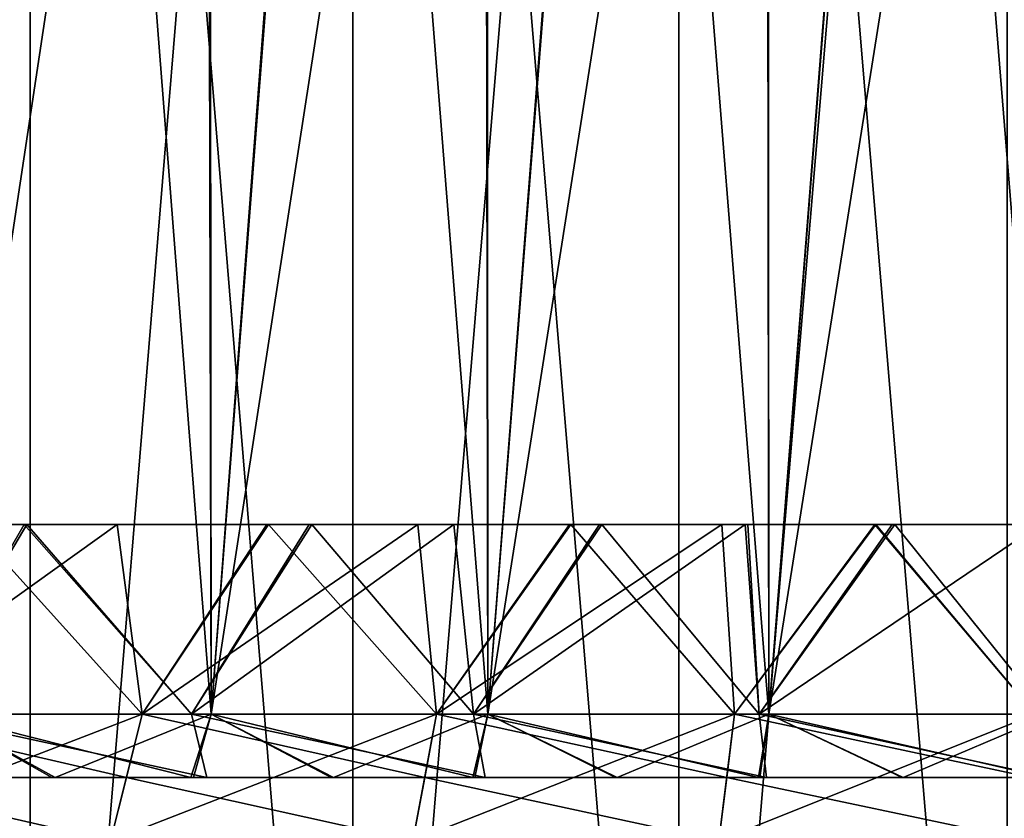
# Model space of a CAD drawing. Header units: millimetres. Extents: x -47 to 51, y -73 to 34.
# Tile 56 of 113: x -10.42 to -2.63, y -7.82 to -1.51. Entities that reach past the tile are written whole.
import ezdxf

# ---------------------------------------------------------------- set-up
doc = ezdxf.new("R2010")
doc.units = ezdxf.units.MM
doc.header["$LTSCALE"] = 65.185185
for name, color, linetype in [('1', 7, 'CONTINUOUS'), ('13', 7, 'CONTINUOUS'), ('14', 7, 'CONTINUOUS'), ('15', 7, 'CONTINUOUS'), ('16', 7, 'CONTINUOUS'), ('17', 7, 'CONTINUOUS'), ('18', 7, 'CONTINUOUS'), ('19', 7, 'CONTINUOUS'), ('20', 7, 'CONTINUOUS'), ('21', 7, 'CONTINUOUS'), ('22', 7, 'CONTINUOUS'), ('23', 7, 'CONTINUOUS'), ('26', 7, 'CONTINUOUS')]:
    doc.layers.add(name, color=color, linetype=linetype)

msp = doc.modelspace()

# ---------------------------------------------------------------- linework, layer by layer
at = {"layer": '1', "linetype": 'Continuous'}
for points in [[(-12.8505, 15.5, -42.0816), (-10.335, 15.5, -42.769), (-12.8505, -15.5, -42.0816), (-12.8505, 15.5, -42.0816)], [(-12.8505, -15.5, -42.0816), (-10.335, 15.5, -42.769), (-10.335, -15.5, -42.769), (-12.8505, -15.5, -42.0816)], [(-10.335, 15.5, 42.769), (-12.8505, 15.5, 42.0816), (-10.335, -15.5, 42.769), (-10.335, 15.5, 42.769)], [(-10.335, -15.5, 42.769), (-12.8505, 15.5, 42.0816), (-12.8505, -15.5, 42.0816), (-10.335, -15.5, 42.769)], [(-10.335, 15.5, -42.769), (-7.7832, 15.5, -43.3061), (-10.335, -15.5, -42.769), (-10.335, 15.5, -42.769)], [(-10.335, -15.5, -42.769), (-7.7832, 15.5, -43.3061), (-7.7832, -15.5, -43.3061), (-10.335, -15.5, -42.769)], [(-7.7832, 15.5, 43.3061), (-10.335, 15.5, 42.769), (-7.7832, -15.5, 43.3061), (-7.7832, 15.5, 43.3061)], [(-7.7832, -15.5, 43.3061), (-10.335, 15.5, 42.769), (-10.335, -15.5, 42.769), (-7.7832, -15.5, 43.3061)], [(-7.7832, 15.5, -43.3061), (-5.204, 15.5, -43.6912), (-7.7832, -15.5, -43.3061), (-7.7832, 15.5, -43.3061)], [(-7.7832, -15.5, -43.3061), (-5.204, 15.5, -43.6912), (-5.204, -15.5, -43.6912), (-7.7832, -15.5, -43.3061)], [(-5.204, 15.5, 43.6912), (-7.7832, 15.5, 43.3061), (-5.204, -15.5, 43.6912), (-5.204, 15.5, 43.6912)], [(-5.204, -15.5, 43.6912), (-7.7832, 15.5, 43.3061), (-7.7832, -15.5, 43.3061), (-5.204, -15.5, 43.6912)], [(-5.204, 15.5, -43.6912), (-2.6066, 15.5, -43.9227), (-5.204, -15.5, -43.6912), (-5.204, 15.5, -43.6912)], [(-5.204, -15.5, -43.6912), (-2.6066, 15.5, -43.9227), (-2.6066, -15.5, -43.9227), (-5.204, -15.5, -43.6912)], [(-2.6066, 15.5, 43.9227), (-5.204, 15.5, 43.6912), (-2.6066, -15.5, 43.9227), (-2.6066, 15.5, 43.9227)], [(-2.6066, -15.5, 43.9227), (-5.204, 15.5, 43.6912), (-5.204, -15.5, 43.6912), (-2.6066, -15.5, 43.9227)]]:
    msp.add_3dface(points, dxfattribs=at)
at = {"layer": '13', "linetype": 'Continuous'}
for points in [[(-11.8972, -7.5, -36.6157), (-9.5746, -7.5, -37.2905), (-11.7426, -7, -36.1401), (-11.8972, -7.5, -36.6157)], [(-11.7426, -7, -36.1401), (-9.5746, -7.5, -37.2905), (-9.4502, -7, -36.8062), (-11.7426, -7, -36.1401)], [(-9.5746, -7.5, -37.2905), (-7.2142, -7.5, -37.8181), (-9.4502, -7, -36.8062), (-9.5746, -7.5, -37.2905)], [(-9.4502, -7, -36.8062), (-7.2142, -7.5, -37.8181), (-7.1205, -7, -37.3269), (-9.4502, -7, -36.8062)], [(-7.2142, -7.5, -37.8181), (-4.8253, -7.5, -38.1964), (-7.1205, -7, -37.3269), (-7.2142, -7.5, -37.8181)], [(-7.1205, -7, -37.3269), (-4.8253, -7.5, -38.1964), (-4.7627, -7, -37.7004), (-7.1205, -7, -37.3269)], [(-4.8253, -7.5, -38.1964), (-2.4174, -7.5, -38.424), (-4.7627, -7, -37.7004), (-4.8253, -7.5, -38.1964)], [(-4.7627, -7, -37.7004), (-2.4174, -7.5, -38.424), (-2.386, -7, -37.925), (-4.7627, -7, -37.7004)]]:
    msp.add_3dface(points, dxfattribs=at)
at = {"layer": '14', "linetype": 'Continuous'}
for points in [[(-11.7426, -7, 36.1401), (-9.4502, -7, 36.8062), (-12.0517, -8, 37.0912), (-11.7426, -7, 36.1401)], [(-12.0517, -8, 37.0912), (-9.4502, -7, 36.8062), (-9.6989, -8, 37.7747), (-12.0517, -8, 37.0912)], [(-9.4502, -7, 36.8062), (-7.1205, -7, 37.3269), (-9.6989, -8, 37.7747), (-9.4502, -7, 36.8062)], [(-9.6989, -8, 37.7747), (-7.1205, -7, 37.3269), (-7.3079, -8, 38.3092), (-9.6989, -8, 37.7747)], [(-7.1205, -7, 37.3269), (-4.7627, -7, 37.7004), (-7.3079, -8, 38.3092), (-7.1205, -7, 37.3269)], [(-7.3079, -8, 38.3092), (-4.7627, -7, 37.7004), (-4.888, -8, 38.6925), (-7.3079, -8, 38.3092)], [(-4.7627, -7, 37.7004), (-2.386, -7, 37.925), (-4.888, -8, 38.6925), (-4.7627, -7, 37.7004)], [(-4.888, -8, 38.6925), (-2.386, -7, 37.925), (-2.4488, -8, 38.923), (-4.888, -8, 38.6925)], [(-9.6989, -8, -37.7747), (-11.8972, -7.5, -36.6157), (-12.0517, -8, -37.0912), (-9.6989, -8, -37.7747)], [(-9.5746, -7.5, -37.2905), (-11.8972, -7.5, -36.6157), (-9.6989, -8, -37.7747), (-9.5746, -7.5, -37.2905)], [(-7.3079, -8, -38.3092), (-9.5746, -7.5, -37.2905), (-9.6989, -8, -37.7747), (-7.3079, -8, -38.3092)], [(-7.2142, -7.5, -37.8181), (-9.5746, -7.5, -37.2905), (-7.3079, -8, -38.3092), (-7.2142, -7.5, -37.8181)], [(-4.888, -8, -38.6925), (-7.2142, -7.5, -37.8181), (-7.3079, -8, -38.3092), (-4.888, -8, -38.6925)], [(-4.8253, -7.5, -38.1964), (-7.2142, -7.5, -37.8181), (-4.888, -8, -38.6925), (-4.8253, -7.5, -38.1964)], [(-2.4488, -8, -38.923), (-4.8253, -7.5, -38.1964), (-4.888, -8, -38.6925), (-2.4488, -8, -38.923)], [(-2.4174, -7.5, -38.424), (-4.8253, -7.5, -38.1964), (-2.4488, -8, -38.923), (-2.4174, -7.5, -38.424)]]:
    msp.add_3dface(points, dxfattribs=at)
at = {"layer": '15', "linetype": 'Continuous'}
for points in [[(-9.4502, -7, 36.8062), (-11.7426, -7, 36.1401), (-9.6473, -5.5, 36.7548), (-9.4502, -7, 36.8062)], [(-9.6473, -5.5, 36.7548), (-11.7426, -7, 36.1401), (-10.8187, -5.5, 36.4274), (-9.6473, -5.5, 36.7548)], [(-8.4625, -5.5, 37.0453), (-9.4502, -7, 36.8062), (-9.6473, -5.5, 36.7548), (-8.4625, -5.5, 37.0453)], [(-7.1205, -7, 37.3269), (-9.4502, -7, 36.8062), (-7.2683, -5.5, 37.298), (-7.1205, -7, 37.3269)], [(-7.2683, -5.5, 37.298), (-9.4502, -7, 36.8062), (-8.4625, -5.5, 37.0453), (-7.2683, -5.5, 37.298)], [(-6.0683, -5.5, 37.5122), (-7.1205, -7, 37.3269), (-7.2683, -5.5, 37.298), (-6.0683, -5.5, 37.5122)], [(-4.7627, -7, 37.7004), (-7.1205, -7, 37.3269), (-4.8652, -5.5, 37.6872), (-4.7627, -7, 37.7004)], [(-4.8652, -5.5, 37.6872), (-7.1205, -7, 37.3269), (-6.0683, -5.5, 37.5122), (-4.8652, -5.5, 37.6872)], [(-3.6545, -5.5, 37.8236), (-4.7627, -7, 37.7004), (-4.8652, -5.5, 37.6872), (-3.6545, -5.5, 37.8236)], [(-2.386, -7, 37.925), (-4.7627, -7, 37.7004), (-3.6545, -5.5, 37.8236), (-2.386, -7, 37.925)], [(-1.22, -5.5, 37.9802), (-2.386, -7, 37.925), (-3.6545, -5.5, 37.8236), (-1.22, -5.5, 37.9802)]]:
    msp.add_3dface(points, dxfattribs=at)
at = {"layer": '16', "linetype": 'Continuous'}
for points in [[(-11.7426, -7, -36.1401), (-9.4502, -7, -36.8062), (-10.8041, -5.5, -36.4317), (-11.7426, -7, -36.1401)], [(-10.8041, -5.5, -36.4317), (-9.4502, -7, -36.8062), (-8.4501, -5.5, -37.0482), (-10.8041, -5.5, -36.4317)], [(-9.4502, -7, -36.8062), (-7.1205, -7, -37.3269), (-8.4501, -5.5, -37.0482), (-9.4502, -7, -36.8062)], [(-8.4501, -5.5, -37.0482), (-7.1205, -7, -37.3269), (-6.058, -5.5, -37.5139), (-8.4501, -5.5, -37.0482)], [(-7.1205, -7, -37.3269), (-4.7627, -7, -37.7004), (-6.058, -5.5, -37.5139), (-7.1205, -7, -37.3269)], [(-6.058, -5.5, -37.5139), (-4.7627, -7, -37.7004), (-3.6458, -5.5, -37.8244), (-6.058, -5.5, -37.5139)], [(-4.7627, -7, -37.7004), (-2.386, -7, -37.925), (-3.6458, -5.5, -37.8244), (-4.7627, -7, -37.7004)], [(-3.6458, -5.5, -37.8244), (-2.386, -7, -37.925), (-1.2123, -5.5, -37.9805), (-3.6458, -5.5, -37.8244)]]:
    msp.add_3dface(points, dxfattribs=at)
at = {"layer": '17', "linetype": 'Continuous'}
for points in [[(-12.5922, -5.5, -32.656), (-10.8041, -5.5, -36.4317), (-10.3825, -5.5, -33.4246), (-12.5922, -5.5, -32.656)], [(-10.3609, -5.5, 33.4312), (-10.8187, -5.5, 36.4274), (-12.5707, -5.5, 32.6643), (-10.3609, -5.5, 33.4312)], [(-9.6473, -5.5, 36.7548), (-10.8187, -5.5, 36.4274), (-10.3609, -5.5, 33.4312), (-9.6473, -5.5, 36.7548)], [(-10.8041, -5.5, -36.4317), (-8.4501, -5.5, -37.0482), (-10.3825, -5.5, -33.4246), (-10.8041, -5.5, -36.4317)], [(-10.3825, -5.5, -33.4246), (-8.4501, -5.5, -37.0482), (-8.1288, -5.5, -34.0426), (-10.3825, -5.5, -33.4246)], [(-8.1077, -5.5, 34.0476), (-9.6473, -5.5, 36.7548), (-10.3609, -5.5, 33.4312), (-8.1077, -5.5, 34.0476)], [(-8.4625, -5.5, 37.0453), (-9.6473, -5.5, 36.7548), (-8.1077, -5.5, 34.0476), (-8.4625, -5.5, 37.0453)], [(-7.2683, -5.5, 37.298), (-8.4625, -5.5, 37.0453), (-8.1077, -5.5, 34.0476), (-7.2683, -5.5, 37.298)], [(-8.4501, -5.5, -37.0482), (-6.058, -5.5, -37.5139), (-8.1288, -5.5, -34.0426), (-8.4501, -5.5, -37.0482)], [(-8.1288, -5.5, -34.0426), (-6.058, -5.5, -37.5139), (-6.9842, -5.5, -34.2957), (-8.1288, -5.5, -34.0426)], [(-5.8127, -5.5, 34.5138), (-7.2683, -5.5, 37.298), (-8.1077, -5.5, 34.0476), (-5.8127, -5.5, 34.5138)], [(-6.0683, -5.5, 37.5122), (-7.2683, -5.5, 37.298), (-5.8127, -5.5, 34.5138), (-6.0683, -5.5, 37.5122)], [(-6.9842, -5.5, -34.2957), (-6.058, -5.5, -37.5139), (-5.8329, -5.5, -34.5104), (-6.9842, -5.5, -34.2957)], [(-4.8652, -5.5, 37.6872), (-6.0683, -5.5, 37.5122), (-5.8127, -5.5, 34.5138), (-4.8652, -5.5, 37.6872)], [(-6.058, -5.5, -37.5139), (-3.6458, -5.5, -37.8244), (-5.8329, -5.5, -34.5104), (-6.058, -5.5, -37.5139)], [(-5.8329, -5.5, -34.5104), (-3.6458, -5.5, -37.8244), (-4.6783, -5.5, -34.6859), (-5.8329, -5.5, -34.5104)], [(-4.6584, -5.5, 34.6886), (-4.8652, -5.5, 37.6872), (-5.8127, -5.5, 34.5138), (-4.6584, -5.5, 34.6886)], [(-3.6545, -5.5, 37.8236), (-4.8652, -5.5, 37.6872), (-4.6584, -5.5, 34.6886), (-3.6545, -5.5, 37.8236)], [(-4.6783, -5.5, -34.6859), (-3.6458, -5.5, -37.8244), (-3.5164, -5.5, -34.8226), (-4.6783, -5.5, -34.6859)], [(-3.4969, -5.5, 34.8246), (-3.6545, -5.5, 37.8236), (-4.6584, -5.5, 34.6886), (-3.4969, -5.5, 34.8246)], [(-1.22, -5.5, 37.9802), (-3.6545, -5.5, 37.8236), (-2.3292, -5.5, 34.922), (-1.22, -5.5, 37.9802)], [(-2.3292, -5.5, 34.922), (-3.6545, -5.5, 37.8236), (-3.4969, -5.5, 34.8246), (-2.3292, -5.5, 34.922)], [(-3.6458, -5.5, -37.8244), (-1.2123, -5.5, -37.9805), (-3.5164, -5.5, -34.8226), (-3.6458, -5.5, -37.8244)], [(-3.5164, -5.5, -34.8226), (-1.2123, -5.5, -37.9805), (-2.3483, -5.5, -34.9207), (-3.5164, -5.5, -34.8226)]]:
    msp.add_3dface(points, dxfattribs=at)
at = {"layer": '18', "linetype": 'Continuous'}
for points in [[(-10.3609, -5.5, 33.4312), (-12.5707, -5.5, 32.6643), (-11.2504, -7, 33.1426), (-10.3609, -5.5, 33.4312)], [(-9.0587, -7, 33.8074), (-10.3609, -5.5, 33.4312), (-11.2504, -7, 33.1426), (-9.0587, -7, 33.8074)], [(-8.1077, -5.5, 34.0476), (-10.3609, -5.5, 33.4312), (-9.0587, -7, 33.8074), (-8.1077, -5.5, 34.0476)], [(-6.8282, -7, 34.3275), (-8.1077, -5.5, 34.0476), (-9.0587, -7, 33.8074), (-6.8282, -7, 34.3275)], [(-5.8127, -5.5, 34.5138), (-8.1077, -5.5, 34.0476), (-6.8282, -7, 34.3275), (-5.8127, -5.5, 34.5138)], [(-4.5684, -7, 34.7006), (-5.8127, -5.5, 34.5138), (-6.8282, -7, 34.3275), (-4.5684, -7, 34.7006)], [(-4.6584, -5.5, 34.6886), (-5.8127, -5.5, 34.5138), (-4.5684, -7, 34.7006), (-4.6584, -5.5, 34.6886)], [(-3.4969, -5.5, 34.8246), (-4.6584, -5.5, 34.6886), (-4.5684, -7, 34.7006), (-3.4969, -5.5, 34.8246)], [(-2.2891, -7, 34.9251), (-3.4969, -5.5, 34.8246), (-4.5684, -7, 34.7006), (-2.2891, -7, 34.9251)], [(-2.3292, -5.5, 34.922), (-3.4969, -5.5, 34.8246), (-2.2891, -7, 34.9251), (-2.3292, -5.5, 34.922)]]:
    msp.add_3dface(points, dxfattribs=at)
at = {"layer": '19', "linetype": 'Continuous'}
for points in [[(-9.0587, -7, 33.8074), (-11.2504, -7, 33.1426), (-8.9384, -7.5, 33.3218), (-9.0587, -7, 33.8074)], [(-8.9384, -7.5, 33.3218), (-11.2504, -7, 33.1426), (-11.0961, -7.5, 32.6667), (-8.9384, -7.5, 33.3218)], [(-6.8282, -7, 34.3275), (-9.0587, -7, 33.8074), (-6.7366, -7.5, 33.8356), (-6.8282, -7, 34.3275)], [(-6.7366, -7.5, 33.8356), (-9.0587, -7, 33.8074), (-8.9384, -7.5, 33.3218), (-6.7366, -7.5, 33.8356)], [(-4.5684, -7, 34.7006), (-6.8282, -7, 34.3275), (-4.51, -7.5, 34.2039), (-4.5684, -7, 34.7006)], [(-4.51, -7.5, 34.2039), (-6.8282, -7, 34.3275), (-6.7366, -7.5, 33.8356), (-4.51, -7.5, 34.2039)], [(-2.2891, -7, 34.9251), (-4.5684, -7, 34.7006), (-2.2659, -7.5, 34.425), (-2.2891, -7, 34.9251)], [(-2.2659, -7.5, 34.425), (-4.5684, -7, 34.7006), (-4.51, -7.5, 34.2039), (-2.2659, -7.5, 34.425)]]:
    msp.add_3dface(points, dxfattribs=at)
at = {"layer": '20', "linetype": 'Continuous'}
for points in [[(-11.251, -7.5, -31.5537), (-11.0962, -7.5, -32.6666), (-10.1629, -7.5, -31.9211), (-11.251, -7.5, -31.5537)], [(-10.1385, -7.5, 31.9289), (-11.0961, -7.5, 32.6667), (-11.2242, -7.5, 31.5633), (-10.1385, -7.5, 31.9289)], [(-11.0962, -7.5, -32.6666), (-8.9386, -7.5, -33.3218), (-10.1629, -7.5, -31.9211), (-11.0962, -7.5, -32.6666)], [(-8.9384, -7.5, 33.3218), (-11.0961, -7.5, 32.6667), (-9.0442, -7.5, 32.256), (-8.9384, -7.5, 33.3218)], [(-9.0442, -7.5, 32.256), (-11.0961, -7.5, 32.6667), (-10.1385, -7.5, 31.9289), (-9.0442, -7.5, 32.256)], [(-10.1629, -7.5, -31.9211), (-8.9386, -7.5, -33.3218), (-9.0659, -7.5, -32.2499), (-10.1629, -7.5, -31.9211)], [(-9.0659, -7.5, -32.2499), (-8.9386, -7.5, -33.3218), (-7.9557, -7.5, -32.5412), (-9.0659, -7.5, -32.2499)], [(-7.9368, -7.5, 32.5459), (-8.9384, -7.5, 33.3218), (-9.0442, -7.5, 32.256), (-7.9368, -7.5, 32.5459)], [(-8.9386, -7.5, -33.3218), (-6.7367, -7.5, -33.8356), (-7.9557, -7.5, -32.5412), (-8.9386, -7.5, -33.3218)], [(-6.7366, -7.5, 33.8356), (-8.9384, -7.5, 33.3218), (-6.8183, -7.5, 32.7984), (-6.7366, -7.5, 33.8356)], [(-6.8183, -7.5, 32.7984), (-8.9384, -7.5, 33.3218), (-7.9368, -7.5, 32.5459), (-6.8183, -7.5, 32.7984)], [(-7.9557, -7.5, -32.5412), (-6.7367, -7.5, -33.8356), (-6.8341, -7.5, -32.7951), (-7.9557, -7.5, -32.5412)], [(-6.8341, -7.5, -32.7951), (-6.7367, -7.5, -33.8356), (-5.7053, -7.5, -33.0104), (-6.8341, -7.5, -32.7951)], [(-5.6926, -7.5, 33.0126), (-6.7366, -7.5, 33.8356), (-6.8183, -7.5, 32.7984), (-5.6926, -7.5, 33.0126)], [(-6.7367, -7.5, -33.8356), (-4.5101, -7.5, -34.2039), (-5.7053, -7.5, -33.0104), (-6.7367, -7.5, -33.8356)], [(-4.51, -7.5, 34.2039), (-6.7366, -7.5, 33.8356), (-4.5637, -7.5, 33.1877), (-4.51, -7.5, 34.2039)], [(-4.5637, -7.5, 33.1877), (-6.7366, -7.5, 33.8356), (-5.6926, -7.5, 33.0126), (-4.5637, -7.5, 33.1877)], [(-5.7053, -7.5, -33.0104), (-4.5101, -7.5, -34.2039), (-4.5736, -7.5, -33.1863), (-5.7053, -7.5, -33.0104)], [(-4.5736, -7.5, -33.1863), (-4.5101, -7.5, -34.2039), (-3.4382, -7.5, -33.3231), (-4.5736, -7.5, -33.1863)], [(-3.4309, -7.5, 33.3238), (-4.51, -7.5, 34.2039), (-4.5637, -7.5, 33.1877), (-3.4309, -7.5, 33.3238)], [(-4.5101, -7.5, -34.2039), (-2.2659, -7.5, -34.425), (-3.4382, -7.5, -33.3231), (-4.5101, -7.5, -34.2039)], [(-2.2659, -7.5, 34.425), (-4.51, -7.5, 34.2039), (-2.2927, -7.5, 33.4212), (-2.2659, -7.5, 34.425)], [(-2.2927, -7.5, 33.4212), (-4.51, -7.5, 34.2039), (-3.4309, -7.5, 33.3238), (-2.2927, -7.5, 33.4212)], [(-3.4382, -7.5, -33.3231), (-2.2659, -7.5, -34.425), (-2.2975, -7.5, -33.4209), (-3.4382, -7.5, -33.3231)]]:
    msp.add_3dface(points, dxfattribs=at)
at = {"layer": '21', "linetype": 'Continuous'}
for points in [[(-8.9386, -7.5, -33.3218), (-11.0962, -7.5, -32.6666), (-11.2504, -7, -33.1426), (-8.9386, -7.5, -33.3218)], [(-9.0587, -7, -33.8074), (-8.9386, -7.5, -33.3218), (-11.2504, -7, -33.1426), (-9.0587, -7, -33.8074)], [(-6.7367, -7.5, -33.8356), (-8.9386, -7.5, -33.3218), (-9.0587, -7, -33.8074), (-6.7367, -7.5, -33.8356)], [(-6.8282, -7, -34.3275), (-6.7367, -7.5, -33.8356), (-9.0587, -7, -33.8074), (-6.8282, -7, -34.3275)], [(-4.5101, -7.5, -34.2039), (-6.7367, -7.5, -33.8356), (-6.8282, -7, -34.3275), (-4.5101, -7.5, -34.2039)], [(-4.5684, -7, -34.7006), (-4.5101, -7.5, -34.2039), (-6.8282, -7, -34.3275), (-4.5684, -7, -34.7006)], [(-2.2659, -7.5, -34.425), (-4.5101, -7.5, -34.2039), (-4.5684, -7, -34.7006), (-2.2659, -7.5, -34.425)], [(-2.2891, -7, -34.9251), (-2.2659, -7.5, -34.425), (-4.5684, -7, -34.7006), (-2.2891, -7, -34.9251)]]:
    msp.add_3dface(points, dxfattribs=at)
at = {"layer": '22', "linetype": 'Continuous'}
for points in [[(-12.5922, -5.5, -32.656), (-10.3825, -5.5, -33.4246), (-11.2504, -7, -33.1426), (-12.5922, -5.5, -32.656)], [(-10.3825, -5.5, -33.4246), (-9.0587, -7, -33.8074), (-11.2504, -7, -33.1426), (-10.3825, -5.5, -33.4246)], [(-10.3825, -5.5, -33.4246), (-8.1288, -5.5, -34.0426), (-9.0587, -7, -33.8074), (-10.3825, -5.5, -33.4246)], [(-8.1288, -5.5, -34.0426), (-6.9842, -5.5, -34.2957), (-9.0587, -7, -33.8074), (-8.1288, -5.5, -34.0426)], [(-6.9842, -5.5, -34.2957), (-6.8282, -7, -34.3275), (-9.0587, -7, -33.8074), (-6.9842, -5.5, -34.2957)], [(-6.9842, -5.5, -34.2957), (-5.8329, -5.5, -34.5104), (-6.8282, -7, -34.3275), (-6.9842, -5.5, -34.2957)], [(-5.8329, -5.5, -34.5104), (-4.6783, -5.5, -34.6859), (-6.8282, -7, -34.3275), (-5.8329, -5.5, -34.5104)], [(-4.6783, -5.5, -34.6859), (-4.5684, -7, -34.7006), (-6.8282, -7, -34.3275), (-4.6783, -5.5, -34.6859)], [(-4.6783, -5.5, -34.6859), (-3.5164, -5.5, -34.8226), (-4.5684, -7, -34.7006), (-4.6783, -5.5, -34.6859)], [(-3.5164, -5.5, -34.8226), (-2.3483, -5.5, -34.9207), (-4.5684, -7, -34.7006), (-3.5164, -5.5, -34.8226)], [(-2.3483, -5.5, -34.9207), (-2.2891, -7, -34.9251), (-4.5684, -7, -34.7006), (-2.3483, -5.5, -34.9207)]]:
    msp.add_3dface(points, dxfattribs=at)
at = {"layer": '23', "linetype": 'Continuous'}
for points in [[(-11.251, -7.5, -31.5537), (-10.1629, -7.5, -31.9211), (-11.051, -7, -31.0946), (-11.251, -7.5, -31.5537)], [(-10.1385, -7.5, 31.9289), (-11.2242, -7.5, 31.5633), (-11.051, -7, 31.0946), (-10.1385, -7.5, 31.9289)], [(-8.9033, -7, 31.7763), (-10.1385, -7.5, 31.9289), (-11.051, -7, 31.0946), (-8.9033, -7, 31.7763)], [(-10.1629, -7.5, -31.9211), (-9.0659, -7.5, -32.2499), (-11.051, -7, -31.0946), (-10.1629, -7.5, -31.9211)], [(-11.051, -7, -31.0946), (-9.0659, -7.5, -32.2499), (-8.9033, -7, -31.7763), (-11.051, -7, -31.0946)], [(-9.0442, -7.5, 32.256), (-10.1385, -7.5, 31.9289), (-8.9033, -7, 31.7763), (-9.0442, -7.5, 32.256)], [(-9.0659, -7.5, -32.2499), (-7.9557, -7.5, -32.5412), (-8.9033, -7, -31.7763), (-9.0659, -7.5, -32.2499)], [(-7.9368, -7.5, 32.5459), (-9.0442, -7.5, 32.256), (-8.9033, -7, 31.7763), (-7.9368, -7.5, 32.5459)], [(-6.714, -7, 32.3098), (-7.9368, -7.5, 32.5459), (-8.9033, -7, 31.7763), (-6.714, -7, 32.3098)], [(-7.9557, -7.5, -32.5412), (-6.8341, -7.5, -32.7951), (-8.9033, -7, -31.7763), (-7.9557, -7.5, -32.5412)], [(-8.9033, -7, -31.7763), (-6.8341, -7.5, -32.7951), (-6.714, -7, -32.3098), (-8.9033, -7, -31.7763)], [(-6.8183, -7.5, 32.7984), (-7.9368, -7.5, 32.5459), (-6.714, -7, 32.3098), (-6.8183, -7.5, 32.7984)], [(-6.8341, -7.5, -32.7951), (-5.7053, -7.5, -33.0104), (-6.714, -7, -32.3098), (-6.8341, -7.5, -32.7951)], [(-5.6926, -7.5, 33.0126), (-6.8183, -7.5, 32.7984), (-6.714, -7, 32.3098), (-5.6926, -7.5, 33.0126)], [(-4.4935, -7, 32.6926), (-5.6926, -7.5, 33.0126), (-6.714, -7, 32.3098), (-4.4935, -7, 32.6926)], [(-5.7053, -7.5, -33.0104), (-4.5736, -7.5, -33.1863), (-6.714, -7, -32.3098), (-5.7053, -7.5, -33.0104)], [(-6.714, -7, -32.3098), (-4.5736, -7.5, -33.1863), (-4.4935, -7, -32.6926), (-6.714, -7, -32.3098)], [(-4.5637, -7.5, 33.1877), (-5.6926, -7.5, 33.0126), (-4.4935, -7, 32.6926), (-4.5637, -7.5, 33.1877)], [(-4.5736, -7.5, -33.1863), (-3.4382, -7.5, -33.3231), (-4.4935, -7, -32.6926), (-4.5736, -7.5, -33.1863)], [(-3.4309, -7.5, 33.3238), (-4.5637, -7.5, 33.1877), (-4.4935, -7, 32.6926), (-3.4309, -7.5, 33.3238)], [(-2.252, -7, 32.9231), (-3.4309, -7.5, 33.3238), (-4.4935, -7, 32.6926), (-2.252, -7, 32.9231)], [(-3.4382, -7.5, -33.3231), (-2.2975, -7.5, -33.4209), (-4.4935, -7, -32.6926), (-3.4382, -7.5, -33.3231)], [(-4.4935, -7, -32.6926), (-2.2975, -7.5, -33.4209), (-2.252, -7, -32.9231), (-4.4935, -7, -32.6926)], [(-2.2927, -7.5, 33.4212), (-3.4309, -7.5, 33.3238), (-2.252, -7, 32.9231), (-2.2927, -7.5, 33.4212)]]:
    msp.add_3dface(points, dxfattribs=at)
at = {"layer": '26', "linetype": 'Continuous'}
for points in [[(-10.0189, 7, 31.4424), (-11.051, -7, 31.0946), (-11.0889, 7, 31.0808), (-10.0189, 7, 31.4424)], [(-11.0624, 7, -31.0903), (-11.051, -7, -31.0946), (-9.9948, 7, -31.45), (-11.0624, 7, -31.0903)], [(-8.9033, -7, 31.7763), (-11.051, -7, 31.0946), (-8.9384, 7, 31.7662), (-8.9033, -7, 31.7763)], [(-8.9384, 7, 31.7662), (-11.051, -7, 31.0946), (-10.0189, 7, 31.4424), (-8.9384, 7, 31.7662)], [(-11.051, -7, -31.0946), (-8.9033, -7, -31.7763), (-9.9948, 7, -31.45), (-11.051, -7, -31.0946)], [(-9.9948, 7, -31.45), (-8.9033, -7, -31.7763), (-8.9169, 7, -31.7723), (-9.9948, 7, -31.45)], [(-7.8434, 7, 32.0538), (-8.9033, -7, 31.7763), (-8.9384, 7, 31.7662), (-7.8434, 7, 32.0538)], [(-8.9169, 7, -31.7723), (-8.9033, -7, -31.7763), (-7.8248, 7, -32.0584), (-8.9169, 7, -31.7723)], [(-6.714, -7, 32.3098), (-8.9033, -7, 31.7763), (-6.7378, 7, 32.3044), (-6.714, -7, 32.3098)], [(-6.7378, 7, 32.3044), (-8.9033, -7, 31.7763), (-7.8434, 7, 32.0538), (-6.7378, 7, 32.3044)], [(-8.9033, -7, -31.7763), (-6.714, -7, -32.3098), (-7.8248, 7, -32.0584), (-8.9033, -7, -31.7763)], [(-7.8248, 7, -32.0584), (-6.714, -7, -32.3098), (-6.7223, 7, -32.3077), (-7.8248, 7, -32.0584)], [(-5.6258, 7, 32.5168), (-6.714, -7, 32.3098), (-6.7378, 7, 32.3044), (-5.6258, 7, 32.5168)], [(-6.7223, 7, -32.3077), (-6.714, -7, -32.3098), (-5.6134, 7, -32.519), (-6.7223, 7, -32.3077)], [(-4.4935, -7, 32.6926), (-6.714, -7, 32.3098), (-4.5112, 7, 32.6902), (-4.4935, -7, 32.6926)], [(-4.5112, 7, 32.6902), (-6.714, -7, 32.3098), (-5.6258, 7, 32.5168), (-4.5112, 7, 32.6902)], [(-6.714, -7, -32.3098), (-4.4935, -7, -32.6926), (-5.6134, 7, -32.519), (-6.714, -7, -32.3098)], [(-5.6134, 7, -32.519), (-4.4935, -7, -32.6926), (-4.5015, 7, -32.6915), (-5.6134, 7, -32.519)], [(-3.392, 7, 32.8251), (-4.4935, -7, 32.6926), (-4.5112, 7, 32.6902), (-3.392, 7, 32.8251)], [(-4.5015, 7, -32.6915), (-4.4935, -7, -32.6926), (-3.3849, 7, -32.8257), (-4.5015, 7, -32.6915)], [(-2.252, -7, 32.9231), (-4.4935, -7, 32.6926), (-2.267, 7, 32.9217), (-2.252, -7, 32.9231)], [(-2.267, 7, 32.9217), (-4.4935, -7, 32.6926), (-3.392, 7, 32.8251), (-2.267, 7, 32.9217)], [(-4.4935, -7, -32.6926), (-2.252, -7, -32.9231), (-3.3849, 7, -32.8257), (-4.4935, -7, -32.6926)], [(-3.3849, 7, -32.8257), (-2.252, -7, -32.9231), (-2.2624, 7, -32.9219), (-3.3849, 7, -32.8257)]]:
    msp.add_3dface(points, dxfattribs=at)

doc.saveas('drawing.dxf')
